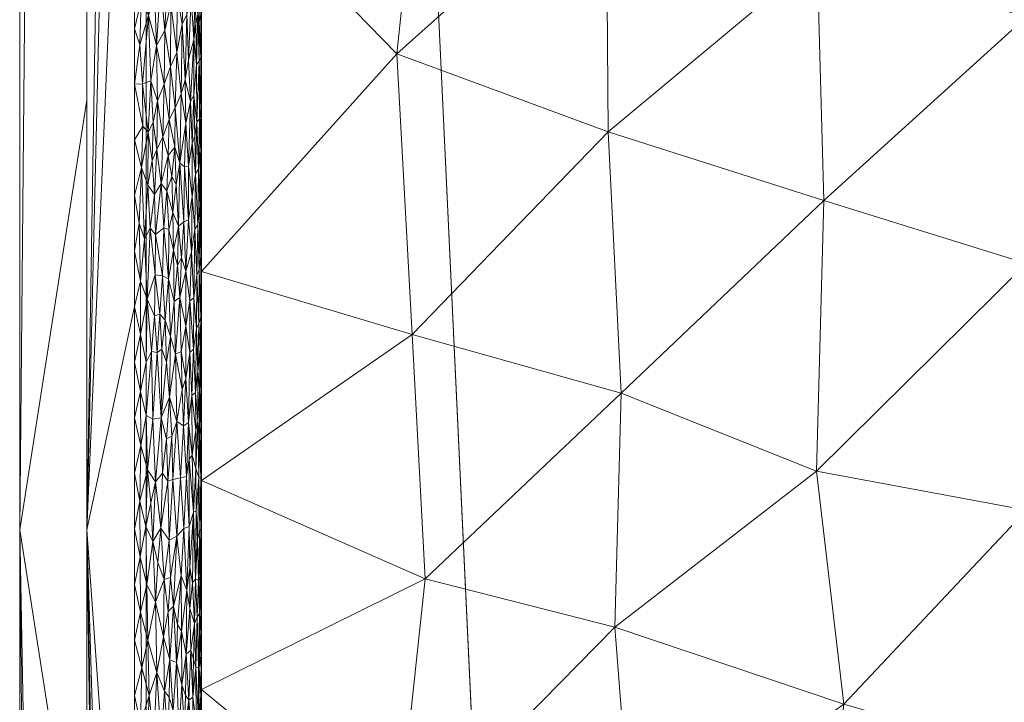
# Model space of a CAD drawing. Header units: millimetres. Extents: x -300 to 300, y 0 to 450.
# Tile 39 of 256: x -300 to -271, y 220 to 240. Entities that reach past the tile are written whole.
import ezdxf

# ---------------------------------------------------------------- set-up
doc = ezdxf.new("R2010")
doc.units = ezdxf.units.MM
doc.layers.add('A-GENM', color=13, linetype='Continuous')

# ---------------------------------------------------------------- blocks, each defined once
blk = doc.blocks.new('MODEL_CCAS0420-1080410R0 - MODEL_CCAS0420-1080410R0-453240-Preview')
at = {"layer": 'A-GENM', "lineweight": 9}
mesh = blk.add_polyface(dxfattribs=at)
corners = [(-296.159, -20, -110), (-295.657, -15.55, -110), (-294.177, -11.323, -110), (-291.793, -7.531, -110), (-288.625, -4.364, -110), (-284.831, -1.981, -110), (-280.602, -0.502, -110), (-276.147, 0, -110), (276.147, 0, -110), (280.596, -0.501, -110), (284.825, -1.978, -110), (288.619, -4.359, -110), (291.788, -7.525, -110), (294.174, -11.316, -110), (295.656, -15.545, -110), (296.159, -20, -110), (296.159, -426.171, -110), (295.658, -430.617, -110), (294.182, -434.842, -110), (291.802, -438.632, -110), (288.638, -441.797, -110), (284.848, -444.179, -110), (280.622, -445.657, -110), (276.171, -446.159, -110), (-276.171, -446.159, -110), (-280.617, -445.658, -110), (-284.842, -444.182, -110), (-288.632, -441.802, -110), (-291.797, -438.638, -110), (-294.179, -434.848, -110), (-295.657, -430.622, -110), (-296.159, -426.171, -110)]
mesh.append_faces([[corners[k] for k in face] for face in [(15, 12, 13, 14)]], dxfattribs={"vtx0": -1})
mesh.append_faces([[corners[k] for k in face] for face in [(16, 8, 15)]], dxfattribs={"vtx0": -1, "vtx1": -1})
mesh.append_faces([[corners[k] for k in face] for face in [(24, 31, 7, 8)]], dxfattribs={"vtx0": -1, "vtx1": -1, "vtx3": -1})
mesh.append_faces([[corners[k] for k in face] for face in [(31, 24, 25, 30), (18, 21, 22, 17), (17, 22, 23, 16)]], dxfattribs={"vtx0": -1, "vtx2": -1})
mesh.append_faces([[corners[k] for k in face] for face in [(0, 3, 4, 5), (0, 5, 6, 7)]], dxfattribs={"vtx0": -1, "vtx3": -1})
mesh.append_faces([[corners[k] for k in face] for face in [(28, 29, 27)]], dxfattribs={"vtx1": -1})
mesh.append_faces([[corners[k] for k in face] for face in [(25, 26, 30), (11, 12, 15, 10), (9, 10, 15, 8), (31, 0, 7)]], dxfattribs={"vtx1": -1, "vtx2": -1})
mesh.append_faces([[corners[k] for k in face] for face in [(23, 24, 8, 16)]], dxfattribs={"vtx1": -1, "vtx2": -1, "vtx3": -1})
mesh.append_faces([[corners[k] for k in face] for face in [(26, 27, 29, 30)]], dxfattribs={"vtx1": -1, "vtx3": -1})
mesh.append_faces([[corners[k] for k in face] for face in [(19, 20, 21, 18)]], dxfattribs={"vtx2": -1})
mesh.append_faces([[corners[k] for k in face] for face in [(0, 1, 2, 3)]], dxfattribs={"vtx3": -1})
mesh = blk.add_polyface(dxfattribs=at)
corners = [(-279.918, -2), (-292.651, -7.27), (-297.929, -20), (-297.929, -224.97), (-297.929, -429.94), (-292.661, -442.661), (-279.94, -447.929), (0, -447.929), (279.94, -447.929), (292.661, -442.661), (297.929, -429.94), (297.929, -224.97), (297.929, -20), (292.651, -7.27), (279.918, -2), (0, -2), (0, -3.5), (13.257, -3.5), (26.515, -3.5), (39.772, -3.5), (53.029, -3.5), (66.287, -3.5), (79.544, -3.5), (92.801, -3.5), (106.059, -3.5), (119.316, -3.5), (132.573, -3.5), (145.831, -3.5), (159.088, -3.5), (172.345, -3.5), (185.603, -3.5), (198.86, -3.5), (212.117, -3.5), (225.375, -3.5), (238.632, -3.5), (251.889, -3.5), (265.147, -3.5), (278.404, -3.5), (291.028, -7.487), (296.497, -19.511), (296.5, -32.769), (296.5, -46.026), (296.5, -59.283), (296.5, -72.541), (296.5, -85.798), (296.5, -99.055), (296.5, -112.313), (296.5, -125.57), (296.5, -138.827), (296.5, -152.085), (296.5, -165.342), (296.5, -178.599), (296.5, -191.857), (296.5, -205.114), (296.5, -218.371), (296.5, -231.629), (296.5, -244.886), (296.5, -258.143), (296.499, -271.401), (296.499, -284.658), (296.499, -297.915), (296.499, -311.173), (296.499, -324.43), (296.499, -337.687), (296.5, -350.945), (296.5, -364.202), (296.5, -377.459), (296.5, -390.717), (296.5, -403.974), (296.5, -417.231), (296.497, -430.489), (291.028, -442.513), (278.404, -446.5), (265.147, -446.5), (251.889, -446.5), (238.632, -446.5), (225.375, -446.5), (212.117, -446.5), (198.86, -446.5), (185.603, -446.5), (172.345, -446.5), (159.088, -446.5), (145.831, -446.5), (132.573, -446.5), (119.316, -446.5), (106.059, -446.5), (92.801, -446.5), (79.544, -446.5), (66.287, -446.5), (53.029, -446.5), (39.772, -446.5), (26.515, -446.5), (13.257, -446.5), (0, -446.5), (-12.926, -446.5), (-25.852, -446.5), (-38.777, -446.5), (-51.703, -446.5), (-64.629, -446.5), (-77.555, -446.5), (-90.48, -446.5), (-103.406, -446.5), (-116.332, -446.5), (-129.258, -446.5), (-142.183, -446.5), (-155.109, -446.5), (-168.035, -446.5), (-180.961, -446.5), (-193.887, -446.5), (-206.812, -446.5), (-219.738, -446.5), (-232.664, -446.5), (-245.59, -446.5), (-258.515, -446.5), (-271.441, -446.5), (-284.356, -445.968), (-294.544, -438.124), (-296.5, -425.35), (-296.5, -412.424), (-296.5, -399.498), (-296.5, -386.572), (-296.5, -373.646), (-296.5, -360.721), (-296.5, -347.795), (-296.499, -334.869), (-296.499, -321.943), (-296.499, -309.018), (-296.499, -296.092), (-296.499, -283.166), (-296.499, -270.24), (-296.5, -257.315), (-296.5, -244.389), (-296.5, -231.463), (-296.5, -218.537), (-296.5, -205.611), (-296.5, -192.686), (-296.5, -179.76), (-296.5, -166.834), (-296.5, -153.908), (-296.5, -140.983), (-296.5, -128.057), (-296.5, -115.131), (-296.5, -102.205), (-296.5, -89.28), (-296.5, -76.354), (-296.5, -63.428), (-296.5, -50.502), (-296.5, -37.576), (-296.5, -24.651), (-294.544, -11.876), (-284.356, -4.032), (-271.441, -3.5), (-258.515, -3.5), (-245.59, -3.5), (-232.664, -3.5), (-219.738, -3.5), (-206.812, -3.5), (-193.887, -3.5), (-180.961, -3.5), (-168.035, -3.5), (-155.109, -3.5), (-142.183, -3.5), (-129.258, -3.5), (-116.332, -3.5), (-103.406, -3.5), (-90.48, -3.5), (-77.555, -3.5), (-64.629, -3.5), (-51.703, -3.5), (-38.777, -3.5), (-25.852, -3.5), (-12.926, -3.5), (-294.538, -438.129), (-294.547, -438.108)]
mesh.append_faces([[corners[k] for k in face] for face in [(116, 172, 173)]])
mesh.append_faces([[corners[k] for k in face] for face in [(118, 4, 117), (6, 115, 5), (115, 6, 114), (7, 104, 6), (1, 150, 0), (151, 0, 150)]], dxfattribs={"vtx0": -1, "vtx1": -1})
mesh.append_faces([[corners[k] for k in face] for face in [(4, 124, 125), (7, 99, 100), (2, 148, 149), (149, 1, 2), (2, 141, 142), (0, 151, 152), (0, 160, 161, 15), (15, 165, 166), (15, 170, 171), (8, 81, 82, 7), (8, 72, 73), (11, 61, 62, 10), (12, 46, 47, 11), (38, 13, 14, 37), (13, 38, 39, 12)]], dxfattribs={"vtx0": -1, "vtx2": -1})
mesh.append_faces([[corners[k] for k in face] for face in [(4, 118, 119, 120), (4, 120, 121, 122), (3, 128, 129, 130), (3, 130, 131, 132), (3, 138, 139, 140), (0, 154, 155, 156), (0, 156, 157, 158), (15, 161, 162, 163), (15, 163, 164, 165), (8, 73, 74, 75), (7, 86, 87, 88), (7, 83, 84, 85), (10, 68, 69, 70), (11, 55, 56, 57), (14, 28, 29, 30), (14, 32, 33, 34), (15, 19, 20, 21), (12, 44, 45, 46), (11, 49, 50, 51), (11, 47, 48, 49), (12, 39, 40, 41)]], dxfattribs={"vtx0": -1, "vtx3": -1})
mesh.append_faces([[corners[k] for k in face] for face in [(123, 124, 4, 122), (127, 128, 3, 126), (113, 114, 6, 112), (111, 112, 6, 110), (109, 110, 6, 108), (107, 108, 6, 106), (96, 97, 7, 95), (105, 106, 6, 104), (103, 104, 7, 102), (101, 102, 7, 100), (98, 99, 7, 97), (94, 95, 7, 93), (135, 136, 3, 134), (137, 138, 3, 136), (133, 134, 3, 132), (145, 146, 2, 144), (147, 148, 2, 146), (143, 144, 2, 142), (149, 150, 1), (153, 154, 0, 152), (159, 160, 0, 158), (169, 170, 15, 168), (167, 168, 15, 166), (78, 79, 8, 77), (80, 81, 8, 79), (76, 77, 8, 75), (91, 92, 7, 90), (89, 90, 7, 88), (85, 86, 7), (82, 83, 7), (67, 68, 10, 66), (65, 66, 10, 64), (60, 61, 11, 59), (58, 59, 11, 57), (63, 64, 10, 62), (54, 55, 11, 53), (26, 27, 15, 25), (31, 32, 14, 30), (16, 17, 15, 171), (18, 19, 15, 17), (24, 25, 15, 23), (22, 23, 15, 21), (34, 35, 14), (52, 53, 11, 51), (36, 37, 14, 35), (42, 43, 12, 41), (43, 44, 12), (92, 93, 7)]], dxfattribs={"vtx1": -1, "vtx2": -1})
mesh.append_faces([[corners[k] for k in face] for face in [(3, 4, 125, 126), (2, 3, 140, 141), (71, 72, 8, 9), (70, 71, 9, 10), (27, 28, 14, 15)]], dxfattribs={"vtx1": -1, "vtx3": -1})
mesh.append_faces([[corners[k] for k in face] for face in [(4, 173, 117), (115, 172, 5)]], dxfattribs={"vtx2": -1})
mesh = blk.add_polyface(dxfattribs=at)
corners = [(299.928, -429.94, -2.07), (298.043, -428.055, -56.035), (296.159, -426.171, -110), (296.159, -20, -110), (298.043, -20, -56.035), (299.928, -20, -2.07), (299.928, -224.97, -2.07)]
mesh.append_faces([[corners[k] for k in face] for face in [(6, 1, 2, 3)]], dxfattribs={"vtx0": -1, "vtx3": -1})
mesh.append_faces([[corners[k] for k in face] for face in [(3, 4, 6)]], dxfattribs={"vtx1": -1, "vtx2": -1})
mesh.append_faces([[corners[k] for k in face] for face in [(4, 5, 6), (6, 0, 1)]], dxfattribs={"vtx2": -1})
mesh = blk.add_polyface(dxfattribs=at)
corners = [(299.928, -429.94, -2.07), (299.928, -224.97, -2.07), (299.928, -20, -2.07), (299.368, -20, -0.611), (297.929, -20), (297.929, -224.97), (297.929, -429.94), (299.368, -429.94, -0.611), (299.928, -134.534, -2.07), (297.929, -122.485), (297.929, -77.267), (297.929, -173.727), (299.928, -77.267, -2.07), (299.928, -105.901, -2.07), (299.928, -179.752, -2.07), (299.928, -120.217, -2.07), (299.928, -315.406, -2.07), (297.929, -327.455), (297.929, -276.212), (297.929, -250.591), (299.928, -372.673, -2.07), (299.928, -270.188, -2.07), (299.928, -344.039, -2.07), (297.929, -378.697), (297.929, -353.076), (297.929, -48.634), (299.928, -48.634, -2.07), (299.928, -62.95, -2.07), (299.928, -401.306, -2.07), (297.929, -404.319), (297.929, -391.508), (297.929, -34.317), (299.928, -415.623, -2.07), (299.928, -34.317, -2.07), (297.929, -415.623), (299.928, -202.361, -2.07), (297.929, -199.349), (297.929, -186.538), (297.929, -148.106), (297.929, -301.834), (299.928, -157.143, -2.07), (299.928, -292.797, -2.07), (297.929, -99.876), (299.928, -247.579, -2.07), (297.929, -237.781), (299.928, -258.883, -2.07), (299.928, -329.722, -2.07), (299.928, -358.356, -2.07), (297.929, -62.95), (299.928, -386.99, -2.07), (297.929, -212.159), (297.929, -135.296), (297.929, -314.644), (297.929, -160.917), (297.929, -289.023), (299.928, -91.584, -2.07), (297.929, -263.402), (297.929, -340.266), (297.929, -365.887)]
mesh.append_faces([[corners[k] for k in face] for face in [(35, 50, 1), (45, 56, 21), (41, 39, 16)]], dxfattribs={"vtx0": -1, "vtx1": -1})
mesh.append_faces([[corners[k] for k in face] for face in [(31, 33, 3), (32, 34, 7)]], dxfattribs={"vtx0": -1, "vtx1": -1, "vtx2": -1})
mesh.append_faces([[corners[k] for k in face] for face in [(18, 41, 21, 56), (14, 11, 37, 35), (28, 30, 29, 32), (32, 29, 34), (40, 53, 11, 14), (30, 28, 49)]], dxfattribs={"vtx0": -1, "vtx2": -1})
mesh.append_faces([[corners[k] for k in face] for face in [(16, 39, 52, 17), (9, 8, 15, 13), (1, 50, 5, 44), (35, 37, 36, 50)]], dxfattribs={"vtx0": -1, "vtx3": -1})
mesh.append_faces([[corners[k] for k in face] for face in [(54, 39, 41, 18), (51, 38, 8, 9)]], dxfattribs={"vtx1": -1, "vtx2": -1})
mesh.append_faces([[corners[k] for k in face] for face in [(47, 22, 24, 58), (10, 42, 55, 12), (43, 1, 44, 19), (46, 16, 17, 57), (22, 46, 57, 24), (20, 47, 58, 23), (49, 20, 23, 30), (27, 26, 25, 48), (12, 27, 48, 10), (26, 33, 31, 25), (40, 8, 38, 53), (42, 9, 13, 55), (45, 43, 19, 56)]], dxfattribs={"vtx1": -1, "vtx3": -1})
mesh.append_faces([[corners[k] for k in face] for face in [(34, 6, 7), (3, 4, 31), (33, 2, 3), (7, 0, 32)]], dxfattribs={"vtx2": -1})
mesh = blk.add_polyface(dxfattribs=at)
corners = [(294.5, -225, -2), (294.5, -218.953, -2), (294.5, -220.209, -5.001), (294.5, -226.441, -5.001), (294.5, -301.218, -5), (294.5, -303.606, -2), (294.5, -297.559, -2), (294.5, -294.989, -5), (294.5, -207.745, -5), (294.5, -212.907, -2), (294.5, -206.86, -2), (294.5, -158.487, -2), (294.5, -157.893, -5), (294.5, -164.124, -5), (294.5, -164.534, -2), (294.5, -195.281, -5), (294.5, -200.813, -2), (294.5, -194.767, -2), (294.5, -189.049, -5), (294.5, -182.674, -2), (294.5, -176.627, -2), (294.5, -176.586, -5), (294.5, -182.817, -5), (294.5, -201.513, -5), (294.5, -188.72, -2), (294.5, -170.581, -2), (294.5, -170.355, -5), (294.5, -261.279, -2), (294.5, -257.603, -5), (294.5, -263.835, -5), (294.5, -213.977, -5), (294.5, -282.532, -5), (294.5, -285.466, -2), (294.5, -279.419, -2), (294.5, -276.3, -5), (294.5, -309.652, -2), (294.5, -307.447, -5), (294.5, -313.675, -5), (294.5, -315.699, -2), (294.5, -319.904, -5), (294.5, -321.745, -2), (294.5, -267.326, -2), (294.5, -270.067, -5), (294.5, -249.186, -2), (294.5, -243.14, -2), (294.5, -245.138, -5.001), (294.5, -251.37, -5), (294.5, -291.512, -2), (294.5, -288.761, -5), (294.5, -273.373, -2), (294.5, -255.233, -2), (294.5, -238.905, -5.001), (294.5, -237.093, -2), (294.5, -232.673, -5.001), (294.5, -231.046, -2)]
mesh.append_faces([[corners[k] for k in face] for face in [(7, 47, 48), (35, 37, 38), (36, 5, 4), (49, 34, 33), (2, 1, 30), (0, 3, 54), (45, 44, 51)]], dxfattribs={"vtx0": -1, "vtx1": -1})
mesh.append_faces([[corners[k] for k in face] for face in [(4, 5, 6, 7), (8, 9, 10), (11, 12, 13, 14), (15, 16, 17, 18), (25, 26, 21, 20), (27, 28, 29), (30, 1, 9, 8), (31, 32, 33, 34), (38, 37, 39, 40), (51, 44, 52, 53), (7, 6, 47), (54, 3, 53, 52), (32, 31, 48, 47), (28, 27, 50), (16, 15, 23)]], dxfattribs={"vtx0": -1, "vtx2": -1})
mesh.append_faces([[corners[k] for k in face] for face in [(17, 24, 18), (25, 14, 26), (13, 26, 14)]], dxfattribs={"vtx1": -1, "vtx2": -1})
mesh.append_faces([[corners[k] for k in face] for face in [(0, 1, 2, 3), (19, 20, 21, 22), (10, 16, 23, 8), (24, 19, 22, 18), (35, 5, 36, 37), (41, 27, 29, 42), (43, 44, 45, 46), (49, 41, 42, 34), (46, 28, 50, 43)]], dxfattribs={"vtx1": -1, "vtx3": -1})
mesh = blk.add_polyface(dxfattribs=at)
corners = [(282.375, -236.837, -31.13), (281.988, -229.044, -31.962), (275.943, -234.792, -44.99), (276.165, -250.005, -44.513), (276.137, -242.043, -44.573), (269.898, -247.618, -58.018), (282.431, -244.751, -31.009), (288.68, -239.161, -17.542), (276.16, -226.725, -44.522), (282.174, -222.073, -31.562), (275.346, -219.769, -46.276), (269.898, -232.91, -58.018), (269.898, -240.264, -58.018), (269.897, -218.201, -58.017), (276.24, -211.654, -44.349), (269.897, -225.556, -58.017), (287.836, -223.513, -19.36), (288.217, -230.796, -18.541), (294.5, -226.441, -5.001), (288.698, -215.429, -17.503), (294.5, -220.209, -5.001), (294.5, -213.977, -5), (294.5, -232.673, -5.001), (287.781, -247.647, -19.481), (294.5, -245.138, -5.001), (294.5, -238.905, -5.001), (281.653, -215.304, -32.684)]
mesh.append_faces([[corners[k] for k in face] for face in [(0, 1, 2), (3, 4, 5), (6, 7, 0), (8, 9, 10), (4, 3, 6), (8, 11, 2), (4, 2, 12), (13, 10, 14), (16, 1, 17), (17, 18, 16), (8, 1, 9), (8, 10, 15), (1, 16, 9), (2, 4, 0), (8, 2, 1), (17, 1, 0), (6, 0, 4), (17, 7, 22), (23, 7, 6), (7, 17, 0), (20, 19, 16), (9, 19, 26), (19, 9, 16), (10, 9, 26), (24, 7, 23)]], dxfattribs={"vtx0": -1, "vtx1": -1, "vtx2": -1})
mesh.append_faces([[corners[k] for k in face] for face in [(19, 20, 21), (8, 15, 11), (4, 12, 5), (17, 22, 18)]], dxfattribs={"vtx0": -1, "vtx2": -1})
mesh.append_faces([[corners[k] for k in face] for face in [(7, 24, 25, 22)]], dxfattribs={"vtx0": -1, "vtx3": -1})
mesh.append_faces([[corners[k] for k in face] for face in [(13, 15, 10), (11, 12, 2), (18, 20, 16)]], dxfattribs={"vtx1": -1, "vtx2": -1})
mesh = blk.add_polyface(dxfattribs=at)
corners = [(294.984, -220.038, -0.694), (294.962, -221.267, -0.721), (295.088, -220.352, -0.584), (295.178, -218.924, -0.5), (295.01, -218.953, -0.665), (294.592, -219.273, -1.401), (294.671, -220.875, -1.189), (294.668, -219.201, -1.198), (294.683, -218.062, -1.164), (294.755, -218.299, -1.023), (294.76, -219.978, -1.014), (294.55, -221.217, -1.555), (294.591, -220.87, -1.402), (294.541, -220.014, -1.597), (296.288, -220.857, -0.013), (296.324, -219.2, -0.009), (296.07, -220.029, -0.051), (295.474, -219.979, -0.289), (295.448, -221.097, -0.305), (295.611, -220.158, -0.215), (295.349, -219.589, -0.369), (295.25, -221.016, -0.441), (295.841, -220.72, -0.118), (295.71, -218.72, -0.17), (294.619, -217.81, -1.319), (294.546, -218.482, -1.572), (294.511, -219.122, -1.786), (294.509, -220.849, -1.812), (294.5, -220.465, -2), (294.826, -221.383, -0.905), (294.887, -219.889, -0.817), (294.881, -218.169, -0.826), (295.341, -217.634, -0.374), (295.512, -218.772, -0.267), (295.927, -218.726, -0.09), (296.138, -218.443, -0.037), (296.5, -220.028), (296.5, -218.371), (294.505, -217.997, -1.86), (294.5, -218.953, -2), (294.745, -221.12, -1.041)]
mesh.append_faces([[corners[k] for k in face] for face in [(37, 15, 36), (28, 26, 39)]], dxfattribs={"vtx0": -1, "vtx1": -1})
mesh.append_faces([[corners[k] for k in face] for face in [(0, 1, 2), (3, 4, 2), (5, 6, 7), (8, 7, 9), (6, 10, 7), (4, 0, 2), (11, 12, 13), (14, 15, 16), (17, 18, 19), (7, 10, 9), (20, 3, 21), (22, 23, 19), (24, 25, 5), (21, 18, 20), (26, 27, 13), (26, 28, 27), (5, 7, 24), (29, 30, 10), (9, 10, 30), (5, 12, 6), (30, 4, 31), (30, 31, 9), (2, 21, 3), (32, 3, 20), (33, 20, 17), (13, 12, 5), (19, 23, 33), (22, 16, 34), (32, 20, 33), (22, 34, 23), (34, 16, 35), (15, 14, 36), (15, 35, 16), (25, 26, 13), (5, 25, 13), (26, 38, 39), (27, 11, 13), (4, 30, 0), (1, 0, 30), (33, 17, 19), (20, 18, 17), (6, 40, 10)]], dxfattribs={"vtx0": -1, "vtx1": -1, "vtx2": -1})
mesh = blk.add_polyface(dxfattribs=at)
corners = [(296.102, -221.686, -0.044), (296.288, -220.857, -0.013), (296.07, -220.029, -0.051), (296.32, -222.514, -0.009), (296.135, -223.343, -0.037), (294.55, -221.217, -1.555), (294.565, -222.476, -1.492), (294.591, -220.87, -1.402), (294.525, -221.914, -1.686), (294.506, -222.732, -1.839), (294.528, -223.366, -1.665), (295.873, -222.82, -0.107), (295.841, -220.72, -0.118), (294.509, -220.849, -1.812), (294.5, -221.977, -2), (294.5, -223.488, -2), (294.826, -221.383, -0.905), (294.714, -222.18, -1.1), (294.848, -222.626, -0.873), (294.76, -219.978, -1.014), (294.745, -221.12, -1.041), (294.944, -223.174, -0.743), (295.103, -221.954, -0.569), (294.962, -221.267, -0.721), (294.632, -222.367, -1.285), (294.671, -220.875, -1.189), (294.887, -219.889, -0.817), (295.088, -220.352, -0.584), (295.25, -221.016, -0.441), (295.222, -222.145, -0.463), (295.336, -222.691, -0.378), (295.498, -222.533, -0.275), (295.448, -221.097, -0.305), (295.611, -220.158, -0.215), (295.641, -221.784, -0.201), (295.62, -223.489, -0.211), (296.5, -220.028), (296.5, -221.686), (296.5, -223.343), (294.679, -223.513, -1.172), (294.5, -220.465, -2), (295.115, -223.599, -0.557)]
mesh.append_faces([[corners[k] for k in face] for face in [(36, 1, 37)]], dxfattribs={"vtx0": -1, "vtx1": -1})
mesh.append_faces([[corners[k] for k in face] for face in [(0, 1, 2), (3, 0, 4), (5, 6, 7), (8, 9, 10), (11, 0, 12), (9, 13, 14), (16, 17, 18), (16, 19, 20), (21, 22, 23), (9, 8, 13), (6, 8, 10), (13, 8, 5), (6, 24, 7), (25, 7, 24), (17, 25, 24), (17, 20, 25), (23, 26, 16), (23, 16, 18), (23, 22, 27), (28, 27, 22), (22, 29, 28), (30, 31, 32), (30, 32, 28), (33, 32, 34), (12, 33, 34), (12, 34, 11), (35, 11, 34), (1, 3, 37), (0, 3, 1), (39, 17, 24), (12, 0, 2), (11, 4, 0), (31, 35, 34), (32, 31, 34), (23, 18, 21), (6, 5, 8), (41, 29, 22), (30, 28, 29), (17, 16, 20)]], dxfattribs={"vtx0": -1, "vtx1": -1, "vtx2": -1})
mesh.append_faces([[corners[k] for k in face] for face in [(3, 38, 37)]], dxfattribs={"vtx0": -1, "vtx2": -1})
mesh.append_faces([[corners[k] for k in face] for face in [(14, 15, 9), (40, 14, 13)]], dxfattribs={"vtx1": -1, "vtx2": -1})
mesh = blk.add_polyface(dxfattribs=at)
corners = [(296.5, -225), (296.5, -223.343), (296.334, -224.171, -0.008), (295.236, -224.788, -0.452), (295.469, -224.666, -0.292), (295.428, -223.548, -0.317), (296.135, -223.343, -0.037), (295.873, -222.82, -0.107), (295.954, -224.628, -0.082), (296.17, -225.073, -0.031), (295.115, -223.599, -0.557), (295.031, -225.015, -0.642), (294.944, -223.174, -0.743), (294.873, -225.071, -0.836), (294.772, -223.393, -0.994), (294.714, -222.18, -1.1), (294.679, -223.513, -1.172), (294.857, -223.846, -0.859), (294.848, -222.626, -0.873), (295.716, -225.022, -0.167), (295.62, -223.489, -0.211), (295.222, -222.145, -0.463), (295.336, -222.691, -0.378), (295.498, -222.533, -0.275), (294.745, -225.5, -1.041), (294.565, -222.476, -1.492), (294.598, -223.464, -1.38), (294.632, -222.367, -1.285), (294.553, -224.988, -1.54), (294.621, -224.686, -1.315), (294.514, -224.951, -1.764), (294.528, -223.366, -1.665), (294.505, -223.967, -1.859), (294.506, -222.732, -1.839), (294.5, -223.488, -2), (294.5, -225, -2), (294.557, -223.583, -1.524), (295.812, -224.001, -0.129), (296.32, -222.514, -0.009), (294.668, -225.541, -1.198), (295.103, -221.954, -0.569)]
mesh.append_faces([[corners[k] for k in face] for face in [(35, 32, 34)]], dxfattribs={"vtx0": -1, "vtx1": -1})
mesh.append_faces([[corners[k] for k in face] for face in [(3, 4, 5), (6, 7, 8), (9, 6, 8), (10, 11, 3), (11, 10, 12), (11, 12, 13), (14, 15, 16), (17, 12, 18), (19, 20, 4), (21, 10, 22), (5, 20, 23), (14, 16, 24), (25, 26, 27), (28, 29, 26), (30, 28, 31), (32, 31, 33), (32, 33, 34), (30, 32, 35), (36, 26, 25), (8, 37, 19), (2, 6, 9), (1, 38, 2), (6, 2, 38), (15, 14, 18), (26, 16, 27), (16, 29, 39), (20, 19, 37), (22, 10, 3), (12, 10, 40), (31, 32, 30), (25, 31, 36), (16, 26, 29), (31, 28, 36), (28, 26, 36), (5, 23, 22), (3, 5, 22), (20, 5, 4), (17, 18, 14), (24, 17, 14), (13, 12, 17), (8, 7, 37), (20, 37, 7)]], dxfattribs={"vtx0": -1, "vtx1": -1, "vtx2": -1})
mesh.append_faces([[corners[k] for k in face] for face in [(0, 1, 2)]], dxfattribs={"vtx1": -1, "vtx2": -1})
mesh = blk.add_polyface(dxfattribs=at)
corners = [(294.514, -224.951, -1.764), (294.529, -226.512, -1.659), (294.553, -224.988, -1.54), (294.868, -227.081, -0.843), (294.873, -225.071, -0.836), (294.745, -225.5, -1.041), (295.129, -226.521, -0.544), (295.031, -225.015, -0.642), (294.956, -226.565, -0.728), (295.357, -226.471, -0.363), (295.469, -224.666, -0.292), (295.236, -224.788, -0.452), (294.5, -226.512, -2), (294.505, -226, -1.856), (294.5, -225, -2), (295.952, -228.272, -0.082), (296.112, -226.763, -0.042), (295.876, -226.404, -0.106), (294.781, -227.201, -0.978), (294.668, -225.541, -1.198), (294.671, -226.799, -1.191), (295.245, -228.204, -0.445), (295.666, -226.658, -0.189), (295.703, -228.314, -0.173), (295.954, -224.628, -0.082), (296.014, -225.779, -0.065), (294.857, -223.846, -0.859), (296.34, -225.829, -0.007), (296.312, -227.486, -0.01), (295.038, -228.074, -0.634), (295.389, -227.767, -0.342), (295.51, -226.428, -0.268), (294.585, -226.529, -1.423), (294.621, -224.686, -1.315), (294.507, -227.267, -1.832), (295.716, -225.022, -0.167), (296.17, -225.073, -0.031), (296.5, -226.657), (296.5, -225), (296.334, -224.171, -0.008), (295.546, -227.685, -0.248), (294.565, -227.801, -1.493), (294.679, -223.513, -1.172)]
mesh.append_faces([[corners[k] for k in face] for face in [(12, 13, 14), (38, 27, 37)]], dxfattribs={"vtx0": -1, "vtx1": -1})
mesh.append_faces([[corners[k] for k in face] for face in [(0, 1, 2), (3, 4, 5), (6, 7, 8), (9, 10, 11), (15, 16, 17), (3, 5, 18), (19, 20, 5), (21, 9, 6), (22, 23, 17), (24, 17, 25), (26, 5, 4), (11, 7, 6), (27, 16, 28), (29, 6, 8), (18, 5, 20), (8, 7, 4), (11, 6, 9), (9, 30, 31), (32, 2, 1), (19, 32, 20), (2, 32, 33), (12, 34, 13), (13, 1, 0), (17, 24, 35), (24, 25, 36), (22, 17, 35), (28, 37, 27), (36, 27, 39), (39, 27, 38), (27, 36, 16), (31, 35, 10), (31, 40, 22), (35, 31, 22), (10, 9, 31), (1, 13, 34), (14, 13, 0), (1, 41, 32), (4, 3, 8), (42, 19, 5), (32, 19, 33), (17, 16, 25), (36, 25, 16)]], dxfattribs={"vtx0": -1, "vtx1": -1, "vtx2": -1})
mesh = blk.add_polyface(dxfattribs=at)
corners = [(294.528, -228.048, -1.665), (294.529, -226.512, -1.659), (294.507, -227.267, -1.832), (294.674, -227.946, -1.184), (294.781, -227.201, -0.978), (294.671, -226.799, -1.191), (295.546, -227.685, -0.248), (295.389, -227.767, -0.342), (295.464, -228.926, -0.295), (294.617, -228.215, -1.325), (294.686, -229.072, -1.157), (294.565, -227.801, -1.493), (296.5, -228.314), (296.312, -227.486, -0.01), (296.326, -229.095, -0.009), (294.562, -229.173, -1.504), (294.506, -228.648, -1.848), (294.616, -229.701, -1.327), (295.703, -228.314, -0.173), (295.832, -230.258, -0.122), (295.952, -228.272, -0.082), (294.974, -229.481, -0.707), (295.038, -228.074, -0.634), (294.897, -228.177, -0.804), (294.79, -228.976, -0.962), (294.956, -226.565, -0.728), (294.868, -227.081, -0.843), (295.245, -228.204, -0.445), (295.129, -226.521, -0.544), (295.081, -229.158, -0.591), (295.28, -230.211, -0.418), (295.666, -226.658, -0.189), (294.585, -226.529, -1.423), (294.5, -226.512, -2), (294.5, -228.023, -2), (294.52, -229.535, -1.714), (295.876, -226.404, -0.106), (296.5, -226.657), (296.112, -226.763, -0.042), (296.151, -228.382, -0.034), (296.5, -229.971), (295.996, -230.285, -0.07), (294.5, -229.535, -2), (295.552, -229.976, -0.245), (295.51, -226.428, -0.268), (295.357, -226.471, -0.363)]
mesh.append_faces([[corners[k] for k in face] for face in [(0, 1, 2), (3, 4, 5), (6, 7, 8), (9, 10, 3), (0, 11, 1), (12, 13, 14), (15, 9, 11), (2, 16, 0), (10, 9, 17), (18, 19, 20), (21, 22, 23), (4, 24, 23), (25, 23, 22), (26, 23, 25), (27, 28, 22), (29, 22, 21), (8, 27, 30), (18, 31, 6), (3, 24, 4), (9, 15, 17), (9, 5, 32), (16, 2, 34), (15, 0, 35), (0, 15, 11), (20, 36, 18), (38, 20, 39), (39, 14, 13), (38, 39, 13), (39, 20, 41), (18, 6, 8), (0, 16, 35), (18, 8, 43), (6, 44, 7), (45, 27, 7), (27, 8, 7), (9, 32, 11), (27, 22, 29), (4, 23, 26), (3, 10, 24), (5, 9, 3)]], dxfattribs={"vtx0": -1, "vtx1": -1, "vtx2": -1})
mesh.append_faces([[corners[k] for k in face] for face in [(13, 12, 37), (16, 34, 42)]], dxfattribs={"vtx0": -1, "vtx2": -1})
mesh.append_faces([[corners[k] for k in face] for face in [(33, 34, 2), (40, 12, 14)]], dxfattribs={"vtx1": -1, "vtx2": -1})
mesh = blk.add_polyface(dxfattribs=at)
corners = [(294.656, -230.971, -1.225), (294.745, -230.362, -1.042), (294.686, -229.072, -1.157), (294.974, -229.481, -0.707), (295.108, -230.293, -0.564), (295.081, -229.158, -0.591), (294.857, -230.255, -0.859), (294.851, -231.8, -0.869), (295.154, -231.901, -0.522), (295.28, -230.211, -0.418), (294.897, -228.177, -0.804), (294.79, -228.976, -0.962), (294.505, -230.291, -1.859), (294.506, -228.648, -1.848), (294.5, -229.535, -2), (294.52, -229.535, -1.714), (295.996, -230.285, -0.07), (295.952, -228.272, -0.082), (295.832, -230.258, -0.122), (296.329, -230.8, -0.008), (296.326, -229.095, -0.009), (296.154, -229.971, -0.034), (294.527, -231.317, -1.67), (295.428, -230.734, -0.316), (295.552, -229.976, -0.245), (295.464, -228.926, -0.295), (294.971, -231.047, -0.71), (295.245, -228.204, -0.445), (294.549, -230.374, -1.56), (294.616, -229.701, -1.327), (294.583, -231.128, -1.428), (296.5, -231.629), (296.5, -229.971), (294.562, -229.173, -1.504), (295.687, -230.357, -0.18), (295.703, -228.314, -0.173), (296.151, -228.382, -0.034), (295.748, -231.403, -0.154), (295.905, -231.351, -0.097), (296.13, -231.854, -0.038), (294.5, -231.046, -2), (294.506, -231.725, -1.844), (295.322, -231.779, -0.387), (295.585, -231.225, -0.228)]
mesh.append_faces([[corners[k] for k in face] for face in [(40, 12, 14)]], dxfattribs={"vtx0": -1, "vtx1": -1})
mesh.append_faces([[corners[k] for k in face] for face in [(0, 1, 2), (3, 4, 5), (6, 1, 7), (4, 8, 9), (3, 10, 6), (10, 11, 6), (12, 13, 14), (12, 15, 13), (16, 17, 18), (19, 20, 21), (22, 15, 12), (23, 24, 25), (3, 6, 26), (6, 11, 1), (4, 3, 26), (9, 27, 5), (25, 9, 23), (2, 1, 11), (28, 15, 22), (29, 30, 0), (29, 33, 28), (0, 2, 29), (34, 35, 24), (21, 20, 36), (37, 38, 18), (19, 32, 20), (39, 19, 21), (38, 16, 18), (40, 41, 12), (28, 22, 30), (42, 23, 9), (37, 18, 34), (16, 39, 21), (16, 21, 36), (23, 43, 24), (43, 37, 34), (35, 34, 18), (43, 34, 24), (9, 5, 4), (29, 28, 30), (15, 28, 33)]], dxfattribs={"vtx0": -1, "vtx1": -1, "vtx2": -1})
mesh.append_faces([[corners[k] for k in face] for face in [(19, 31, 32)]], dxfattribs={"vtx0": -1, "vtx2": -1})
mesh = blk.add_polyface(dxfattribs=at)
corners = [(295.154, -231.901, -0.522), (295.224, -232.868, -0.462), (295.322, -231.779, -0.387), (294.735, -231.889, -1.06), (294.801, -233.259, -0.945), (294.851, -231.8, -0.869), (294.506, -231.725, -1.844), (294.5, -232.558, -2), (294.505, -233.314, -1.852), (294.699, -233.939, -1.131), (294.646, -232.569, -1.249), (294.656, -230.971, -1.225), (294.583, -231.128, -1.428), (294.968, -232.687, -0.714), (294.971, -231.047, -0.71), (295.475, -233.932, -0.288), (295.485, -232.454, -0.282), (295.344, -233.316, -0.372), (294.576, -232.726, -1.453), (294.612, -234.07, -1.34), (296.13, -231.854, -0.038), (296.206, -233.65, -0.024), (296.328, -232.388, -0.009), (294.745, -230.362, -1.042), (294.527, -231.317, -1.67), (295.664, -232.541, -0.19), (295.585, -231.225, -0.228), (294.857, -230.255, -0.859), (295.108, -230.293, -0.564), (295.748, -231.403, -0.154), (296.5, -231.629), (296.329, -230.8, -0.008), (296.032, -233.968, -0.061), (295.89, -232.579, -0.102), (296.5, -233.286), (294.505, -230.291, -1.859), (294.527, -233.132, -1.674), (294.5, -231.046, -2), (295.631, -233.98, -0.206), (295.428, -230.734, -0.316), (295.28, -230.211, -0.418), (295.905, -231.351, -0.097), (295.996, -230.285, -0.07), (295.103, -233.078, -0.569), (295.879, -233.782, -0.105)]
mesh.append_faces([[corners[k] for k in face] for face in [(0, 1, 2), (3, 4, 5), (6, 7, 8), (4, 3, 9), (10, 11, 12), (13, 0, 14), (15, 16, 17), (18, 19, 10), (20, 21, 22), (10, 9, 3), (5, 13, 14), (11, 10, 3), (18, 10, 12), (3, 5, 23), (24, 18, 12), (25, 26, 16), (27, 5, 14), (4, 13, 5), (2, 17, 16), (0, 28, 14), (11, 3, 23), (29, 26, 25), (22, 30, 31), (32, 20, 33), (20, 22, 31), (24, 35, 6), (18, 24, 36), (36, 24, 6), (6, 8, 36), (38, 25, 16), (39, 16, 26), (40, 0, 2), (25, 33, 29), (41, 29, 33), (33, 20, 41), (20, 42, 41), (43, 1, 0), (16, 39, 2), (20, 32, 21), (25, 44, 33), (13, 43, 0), (2, 1, 17)]], dxfattribs={"vtx0": -1, "vtx1": -1, "vtx2": -1})
mesh.append_faces([[corners[k] for k in face] for face in [(6, 37, 7)]], dxfattribs={"vtx0": -1, "vtx2": -1})
mesh.append_faces([[corners[k] for k in face] for face in [(34, 30, 22)]], dxfattribs={"vtx1": -1, "vtx2": -1})
mesh = blk.add_polyface(dxfattribs=at)
corners = [(294.699, -233.939, -1.131), (294.612, -234.07, -1.34), (294.685, -235.587, -1.16), (294.646, -232.569, -1.249), (295.475, -233.932, -0.288), (295.357, -234.43, -0.362), (295.543, -235.081, -0.25), (294.599, -235.73, -1.378), (294.55, -234.628, -1.554), (294.522, -234.424, -1.706), (294.505, -233.314, -1.852), (294.505, -234.604, -1.856), (296.032, -233.968, -0.061), (295.906, -234.97, -0.096), (296.105, -235.247, -0.043), (295.879, -233.782, -0.105), (294.576, -232.726, -1.453), (294.515, -235.581, -1.75), (294.788, -234.914, -0.966), (294.801, -233.259, -0.945), (294.897, -234.218, -0.804), (294.527, -233.132, -1.674), (294.968, -232.687, -0.714), (295.036, -234.158, -0.637), (295.192, -234.023, -0.488), (295.103, -233.078, -0.569), (296.367, -234.114, -0.005), (296.328, -232.388, -0.009), (296.206, -233.65, -0.024), (296.294, -235.772, -0.012), (296.5, -234.943), (296.5, -233.286), (294.5, -232.558, -2), (294.5, -234.07, -2), (294.5, -235.581, -2), (295.014, -235.8, -0.661), (295.703, -235.301, -0.173), (295.631, -233.98, -0.206), (295.344, -233.316, -0.372), (295.485, -232.454, -0.282), (295.664, -232.541, -0.19), (295.151, -235.911, -0.524), (295.26, -235.268, -0.433), (295.89, -232.579, -0.102), (295.224, -232.868, -0.462)]
mesh.append_faces([[corners[k] for k in face] for face in [(31, 26, 30)]], dxfattribs={"vtx0": -1, "vtx1": -1})
mesh.append_faces([[corners[k] for k in face] for face in [(0, 1, 2), (0, 3, 1), (4, 5, 6), (7, 1, 8), (9, 10, 11), (12, 13, 14), (13, 12, 15), (16, 8, 1), (17, 9, 11), (2, 18, 0), (19, 0, 18), (18, 20, 19), (8, 16, 21), (19, 20, 22), (23, 24, 25), (25, 22, 23), (26, 27, 28), (22, 20, 23), (26, 29, 30), (11, 10, 33), (17, 8, 9), (8, 21, 9), (10, 9, 21), (20, 35, 23), (13, 15, 36), (6, 36, 37), (4, 6, 37), (4, 38, 5), (37, 39, 4), (15, 40, 37), (24, 5, 38), (41, 24, 23), (24, 42, 5), (29, 28, 14), (12, 14, 28), (15, 12, 43), (36, 15, 37), (44, 24, 38), (24, 44, 25), (27, 26, 31), (29, 26, 28)]], dxfattribs={"vtx0": -1, "vtx1": -1, "vtx2": -1})
mesh.append_faces([[corners[k] for k in face] for face in [(11, 33, 34)]], dxfattribs={"vtx0": -1, "vtx2": -1})
mesh.append_faces([[corners[k] for k in face] for face in [(32, 33, 10)]], dxfattribs={"vtx1": -1, "vtx2": -1})
mesh = blk.add_polyface(dxfattribs=at)
corners = [(294.612, -234.07, -1.34), (294.599, -235.73, -1.378), (294.685, -235.587, -1.16), (295.151, -235.911, -0.524), (295.26, -235.268, -0.433), (295.192, -234.023, -0.488), (295.357, -234.43, -0.362), (295.394, -235.506, -0.338), (295.543, -235.081, -0.25), (296.105, -235.247, -0.043), (296.1, -236.825, -0.045), (296.294, -235.772, -0.012), (294.891, -235.805, -0.812), (294.78, -236.502, -0.98), (294.832, -237.744, -0.896), (295.014, -235.8, -0.661), (294.897, -234.218, -0.804), (294.505, -234.604, -1.856), (294.5, -235.581, -2), (294.515, -235.581, -1.75), (294.55, -234.628, -1.554), (294.54, -236.284, -1.603), (296.5, -236.6), (296.259, -237.004, -0.017), (294.704, -236.711, -1.121), (294.643, -237.128, -1.258), (294.569, -237.225, -1.477), (294.507, -236.856, -1.827), (295.304, -236.379, -0.4), (294.971, -237.102, -0.71), (295.472, -237.212, -0.29), (295.502, -236.135, -0.273), (295.703, -235.301, -0.173), (295.833, -236.312, -0.121), (295.656, -236.693, -0.194), (294.788, -234.914, -0.966), (295.974, -235.989, -0.076), (295.949, -237.119, -0.083), (296.5, -234.943), (295.906, -234.97, -0.096), (294.5, -237.093, -2), (295.036, -234.158, -0.637), (295.292, -237.551, -0.409)]
mesh.append_faces([[corners[k] for k in face] for face in [(40, 27, 18)]], dxfattribs={"vtx0": -1, "vtx1": -1})
mesh.append_faces([[corners[k] for k in face] for face in [(0, 1, 2), (3, 4, 5), (6, 7, 8), (9, 10, 11), (12, 13, 14), (15, 16, 12), (17, 18, 19), (1, 20, 21), (22, 11, 23), (24, 2, 25), (1, 26, 25), (2, 1, 25), (19, 27, 21), (28, 7, 4), (15, 12, 29), (28, 30, 31), (31, 32, 8), (33, 32, 34), (11, 10, 23), (12, 16, 35), (13, 12, 35), (29, 3, 15), (2, 13, 35), (36, 33, 37), (32, 31, 34), (39, 33, 36), (12, 14, 29), (1, 21, 26), (18, 27, 19), (20, 19, 21), (3, 41, 15), (39, 32, 33), (8, 7, 31), (4, 7, 6), (28, 3, 42), (3, 28, 4), (28, 31, 7), (34, 31, 30), (10, 9, 36), (10, 36, 37), (9, 39, 36), (13, 2, 24)]], dxfattribs={"vtx0": -1, "vtx1": -1, "vtx2": -1})
mesh.append_faces([[corners[k] for k in face] for face in [(22, 38, 11)]], dxfattribs={"vtx1": -1, "vtx2": -1})
mesh = blk.add_polyface(dxfattribs=at)
corners = [(295.818, -237.766, -0.127), (295.656, -236.693, -0.194), (295.617, -238.266, -0.212), (294.78, -236.502, -0.98), (294.731, -237.928, -1.066), (294.832, -237.744, -0.896), (294.5, -238.605, -2), (294.505, -239.584, -1.856), (294.506, -238.262, -1.842), (294.738, -239.593, -1.053), (294.889, -238.988, -0.814), (295.472, -237.212, -0.29), (295.434, -238.792, -0.313), (296.261, -238.268, -0.016), (296.1, -236.825, -0.045), (296.017, -238.359, -0.064), (294.643, -237.128, -1.258), (294.569, -237.225, -1.477), (294.575, -238.945, -1.456), (294.971, -237.102, -0.71), (295.113, -237.972, -0.559), (295.151, -235.911, -0.524), (294.527, -237.534, -1.671), (294.521, -239.053, -1.709), (294.651, -238.848, -1.236), (294.992, -238.395, -0.685), (295.083, -240.046, -0.588), (294.704, -236.711, -1.121), (295.24, -239.204, -0.449), (295.292, -237.551, -0.409), (295.833, -236.312, -0.121), (295.949, -237.119, -0.083), (295.852, -239.419, -0.114), (296.5, -238.257), (296.5, -236.6), (296.259, -237.004, -0.017), (296.345, -239.435, -0.007), (294.507, -236.856, -1.827), (294.5, -237.093, -2), (294.54, -236.284, -1.603), (295.304, -236.379, -0.4)]
mesh.append_faces([[corners[k] for k in face] for face in [(0, 1, 2), (3, 4, 5), (6, 7, 8), (5, 9, 10), (11, 12, 2), (13, 14, 15), (16, 17, 18), (19, 20, 21), (18, 22, 23), (9, 4, 24), (25, 26, 20), (16, 24, 4), (24, 16, 18), (22, 18, 17), (27, 4, 3), (28, 12, 29), (20, 28, 29), (21, 20, 29), (20, 19, 25), (30, 1, 0), (15, 14, 31), (32, 0, 2), (9, 5, 4), (11, 2, 1), (15, 0, 32), (12, 11, 29), (33, 13, 36), (25, 5, 10), (8, 7, 23), (23, 22, 8), (8, 22, 37), (39, 22, 17), (22, 39, 37), (38, 8, 37), (31, 30, 0), (11, 40, 29), (15, 31, 0), (5, 25, 19), (4, 27, 16), (14, 13, 35), (35, 13, 33)]], dxfattribs={"vtx0": -1, "vtx1": -1, "vtx2": -1})
mesh.append_faces([[corners[k] for k in face] for face in [(33, 34, 35), (38, 6, 8)]], dxfattribs={"vtx1": -1, "vtx2": -1})
mesh = blk.add_polyface(dxfattribs=at)
corners = [(295.083, -240.046, -0.588), (295.228, -240.918, -0.458), (295.24, -239.204, -0.449), (294.617, -240.335, -1.325), (294.674, -240.064, -1.183), (294.651, -238.848, -1.236), (294.738, -239.593, -1.053), (294.698, -241.136, -1.132), (295.113, -237.972, -0.559), (295.549, -240.897, -0.247), (295.727, -241.22, -0.162), (295.601, -239.864, -0.22), (295.418, -240.645, -0.323), (295.026, -241.54, -0.647), (295.852, -239.419, -0.114), (294.505, -240.872, -1.862), (294.505, -239.584, -1.856), (294.5, -240.116, -2), (294.5, -238.605, -2), (294.575, -238.945, -1.456), (294.571, -240.116, -1.472), (294.52, -240.34, -1.714), (294.561, -241.26, -1.508), (294.814, -240.87, -0.924), (294.889, -238.988, -0.814), (294.945, -240.335, -0.742), (294.521, -239.053, -1.709), (294.992, -238.395, -0.685), (295.434, -238.792, -0.313), (295.617, -238.266, -0.212), (295.899, -240.79, -0.099), (296.088, -240.321, -0.047), (296.345, -239.435, -0.007), (296.307, -240.743, -0.011), (296.017, -238.359, -0.064), (296.5, -239.914), (296.261, -238.268, -0.016), (296.5, -241.572), (296.162, -241.684, -0.032), (294.5, -241.628, -2), (294.519, -241.628, -1.72), (296.5, -238.257)]
mesh.append_faces([[corners[k] for k in face] for face in [(17, 16, 18), (35, 33, 37), (39, 15, 17), (41, 32, 35)]], dxfattribs={"vtx0": -1, "vtx1": -1})
mesh.append_faces([[corners[k] for k in face] for face in [(0, 1, 2), (3, 4, 5), (6, 4, 7), (0, 2, 8), (9, 10, 11), (9, 11, 12), (13, 1, 0), (11, 10, 14), (15, 16, 17), (3, 5, 19), (20, 21, 22), (6, 7, 23), (22, 3, 20), (6, 23, 24), (0, 25, 13), (26, 21, 20), (27, 25, 0), (2, 1, 12), (12, 11, 28), (12, 28, 2), (29, 28, 11), (30, 31, 14), (32, 31, 33), (24, 23, 25), (14, 29, 11), (14, 31, 34), (32, 33, 35), (31, 36, 34), (33, 31, 38), (21, 15, 40), (22, 21, 40), (16, 21, 26), (21, 16, 15), (5, 4, 6), (3, 7, 4), (3, 19, 20), (20, 19, 26), (27, 24, 25), (14, 10, 30), (31, 32, 36)]], dxfattribs={"vtx0": -1, "vtx1": -1, "vtx2": -1})

msp = doc.modelspace()

# ---------------------------------------------------------------- block references
at = {"layer": 'A-GENM', "lineweight": 9, "rotation": 180}
msp.add_blockref('MODEL_CCAS0420-1080410R0 - MODEL_CCAS0420-1080410R0-453240-Preview', (0, 0, 850), dxfattribs=at)

doc.saveas('drawing.dxf')
